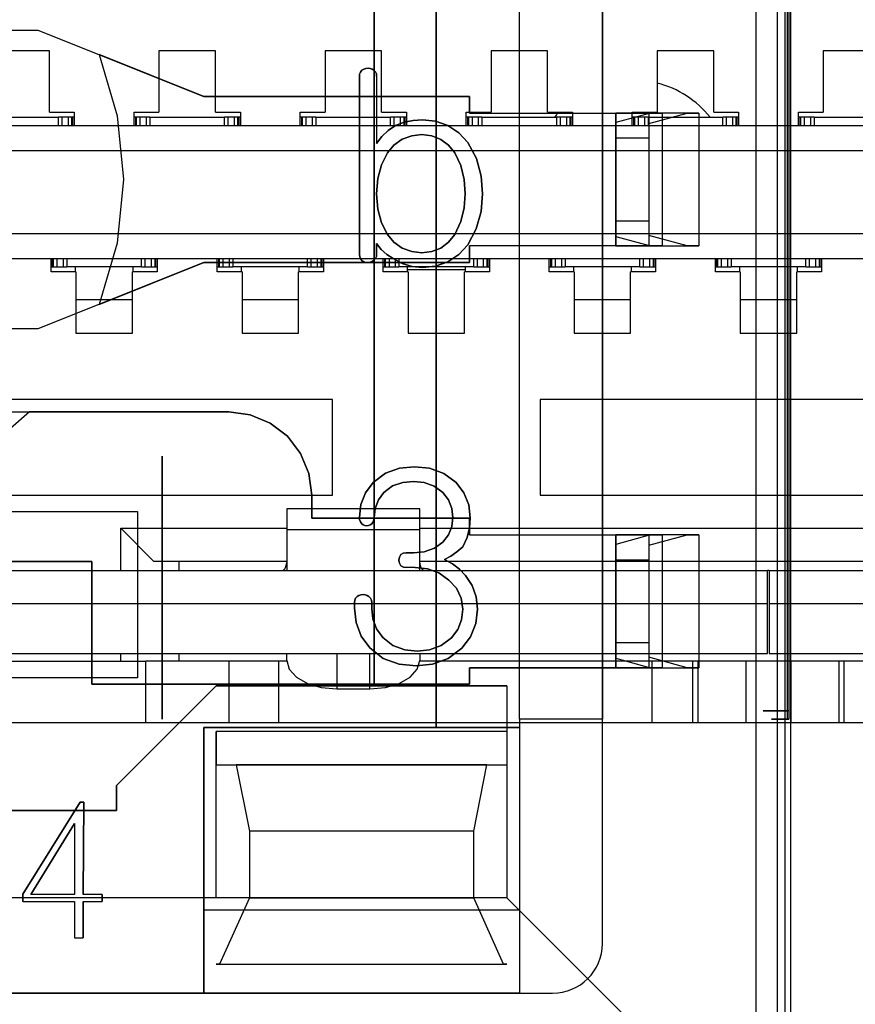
# Model space of a CAD drawing. Header units: millimetres. Extents: x 0 to 1524, y 0 to 1016.
# Tile 132 of 256: x 680.49 to 685.52, y 392.04 to 397.97. Entities that reach past the tile are written whole.
import ezdxf

# ---------------------------------------------------------------- set-up
doc = ezdxf.new("R2010")
doc.units = ezdxf.units.MM
doc.header["$LTSCALE"] = 83.82
doc.layers.get('0').update_dxf_attribs({"linetype": 'CONTINUOUS'})
doc.layers.add('02___PRT_ALL_AXES', color=7, linetype='CONTINUOUS')

msp = doc.modelspace()

# ---------------------------------------------------------------- linework, layer by layer
at = {"color": 7, "linetype": 'CONTINUOUS'}
for p, q in [((685.0944, 391.0067), (685.0944, 403.0067)), ((685.0469, 402.9292), (685.0469, 391.0841)), ((683.9944, 392.4067), (683.9944, 401.6067)), ((682.9944, 393.7067), (682.9944, 400.3067)), ((682.9944, 400.3067), (682.9944, 393.7067)), ((682.6194, 400.0567), (682.6194, 393.9567)), ((682.6194, 393.9567), (682.6194, 400.0567)), ((679.0944, 397.9067), (680.5944, 397.9067)), ((680.5944, 397.9067), (681.5944, 397.5067)), ((680.6644, 397.7817), (680.3244, 397.7817)), ((680.6644, 397.4117), (680.6644, 397.7817)), ((681.5944, 397.5067), (680.9646, 397.7586)), ((681.6644, 397.7817), (681.3244, 397.7817)), ((681.3244, 397.7817), (681.3244, 397.4117)), ((681.6644, 397.4117), (681.6644, 397.7817)), ((682.6644, 397.7817), (682.3244, 397.7817)), ((682.3244, 397.7817), (682.3244, 397.4117)), ((682.6644, 397.4117), (682.6644, 397.7817)), ((683.6644, 397.7817), (683.3244, 397.7817)), ((683.3244, 397.7817), (683.3244, 397.4117)), ((683.6644, 397.4117), (683.6644, 397.7817)), ((684.6644, 397.7817), (684.3244, 397.7817)), ((684.3244, 397.7817), (684.3244, 397.4117)), ((684.6644, 397.4117), (684.6644, 397.7817)), ((685.6644, 397.7817), (685.3244, 397.7817)), ((685.3244, 397.7817), (685.3244, 397.4117)), ((682.5314, 396.556), (682.5314, 397.6261)), ((682.5314, 397.6261), (682.5314, 396.556)), ((681.5944, 397.5067), (683.1944, 397.5067)), ((683.1944, 397.5067), (681.5944, 397.5067)), ((683.1944, 397.5067), (683.1944, 397.4067)), ((683.1944, 397.4067), (683.1944, 397.5067)), ((680.6644, 397.4117), (680.8144, 397.4117)), ((680.8144, 397.4117), (680.8144, 397.3317)), ((681.1744, 397.3317), (681.1744, 397.4117)), ((681.1744, 397.4117), (681.3244, 397.4117)), ((681.6644, 397.4117), (681.8144, 397.4117)), ((681.8144, 397.4117), (681.8144, 397.3317)), ((682.1744, 397.3317), (682.1744, 397.4117)), ((682.1744, 397.4117), (682.3244, 397.4117)), ((682.6644, 397.4117), (682.8144, 397.4117)), ((682.8144, 397.4117), (682.8144, 397.3317)), ((683.1744, 397.4117), (683.3244, 397.4117)), ((683.1744, 397.3317), (683.1744, 397.4117)), ((683.4944, 397.4067), (683.9944, 397.4067)), ((683.4944, 396.6067), (683.4944, 397.4067)), ((683.6644, 397.4117), (683.8144, 397.4117)), ((683.8144, 397.4117), (683.8144, 397.3317)), ((683.9944, 397.4067), (683.9944, 396.6067)), ((684.1744, 397.4117), (684.3244, 397.4117)), ((684.1744, 397.3317), (684.1744, 397.4117)), ((684.6644, 397.4117), (684.8144, 397.4117)), ((684.8144, 397.4117), (684.8144, 397.3317)), ((685.1744, 397.4117), (685.3244, 397.4117)), ((685.1744, 397.3317), (685.1744, 397.4117)), ((680.2694, 397.3817), (680.7194, 397.3817)), ((680.7395, 397.3817), (680.7194, 397.3817)), ((680.7194, 397.3317), (680.7194, 397.3817)), ((680.7694, 397.3817), (680.7395, 397.3817)), ((680.7395, 397.3817), (680.7395, 397.3317)), ((680.7793, 397.3817), (680.7694, 397.3817)), ((680.7994, 397.3817), (680.7793, 397.3817)), ((680.7793, 397.3317), (680.7793, 397.3817)), ((680.8045, 397.3817), (680.7994, 397.3817)), ((680.7994, 397.3317), (680.7994, 397.3817)), ((680.7994, 397.3817), (680.7994, 397.3317)), ((680.8144, 397.3817), (680.8045, 397.3817)), ((680.8045, 397.3817), (680.8045, 397.3317)), ((681.1843, 397.3817), (681.1744, 397.3817)), ((681.1894, 397.3817), (681.1843, 397.3817)), ((681.1843, 397.3317), (681.1843, 397.3817)), ((681.1894, 397.3317), (681.1894, 397.3817)), ((681.2095, 397.3817), (681.1894, 397.3817)), ((681.1894, 397.3317), (681.1894, 397.3817)), ((681.2194, 397.3817), (681.2095, 397.3817)), ((681.2095, 397.3817), (681.2095, 397.3317)), ((681.2493, 397.3817), (681.2194, 397.3817)), ((681.2694, 397.3817), (681.2493, 397.3817)), ((681.2493, 397.3317), (681.2493, 397.3817)), ((681.2694, 397.3817), (681.7194, 397.3817)), ((681.2694, 397.3817), (681.2694, 397.3317)), ((681.7395, 397.3817), (681.7194, 397.3817)), ((681.7194, 397.3317), (681.7194, 397.3817)), ((681.7694, 397.3817), (681.7395, 397.3817)), ((681.7395, 397.3817), (681.7395, 397.3317)), ((681.7793, 397.3817), (681.7694, 397.3817)), ((681.7994, 397.3817), (681.7793, 397.3817)), ((681.7793, 397.3317), (681.7793, 397.3817)), ((681.7994, 397.3317), (681.7994, 397.3817)), ((681.8045, 397.3817), (681.7994, 397.3817)), ((681.7994, 397.3817), (681.7994, 397.3317)), ((681.8144, 397.3817), (681.8045, 397.3817)), ((681.8045, 397.3817), (681.8045, 397.3317)), ((682.1843, 397.3817), (682.1744, 397.3817)), ((682.1894, 397.3817), (682.1843, 397.3817)), ((682.1843, 397.3317), (682.1843, 397.3817)), ((682.1894, 397.3317), (682.1894, 397.3817)), ((682.2095, 397.3817), (682.1894, 397.3817)), ((682.1894, 397.3317), (682.1894, 397.3817)), ((682.2194, 397.3817), (682.2095, 397.3817)), ((682.2095, 397.3817), (682.2095, 397.3317)), ((682.2493, 397.3817), (682.2194, 397.3817)), ((682.2694, 397.3817), (682.2493, 397.3817)), ((682.2493, 397.3317), (682.2493, 397.3817)), ((682.2694, 397.3817), (682.7194, 397.3817)), ((682.2694, 397.3817), (682.2694, 397.3317)), ((682.7395, 397.3817), (682.7194, 397.3817)), ((682.7194, 397.3317), (682.7194, 397.3817)), ((682.7694, 397.3817), (682.7395, 397.3817)), ((682.7395, 397.3817), (682.7395, 397.3317)), ((682.7793, 397.3817), (682.7694, 397.3817)), ((682.7994, 397.3817), (682.7793, 397.3817)), ((682.7793, 397.3317), (682.7793, 397.3817)), ((682.8045, 397.3817), (682.7994, 397.3817)), ((682.7994, 397.3817), (682.7994, 397.3317)), ((682.8144, 397.3817), (682.8045, 397.3817)), ((682.8045, 397.3817), (682.8045, 397.3317)), ((683.1843, 397.3817), (683.1744, 397.3817)), ((683.1894, 397.3817), (683.1843, 397.3817)), ((683.1843, 397.3317), (683.1843, 397.3817)), ((683.1894, 397.3317), (683.1894, 397.3817)), ((683.2095, 397.3817), (683.1894, 397.3817)), ((683.1894, 397.3317), (683.1894, 397.3817)), ((683.2194, 397.3817), (683.2095, 397.3817)), ((683.2095, 397.3817), (683.2095, 397.3317)), ((683.2493, 397.3817), (683.2194, 397.3817)), ((683.2694, 397.3817), (683.2493, 397.3817)), ((683.2493, 397.3317), (683.2493, 397.3817)), ((683.2694, 397.3817), (683.7194, 397.3817)), ((683.2694, 397.3817), (683.2694, 397.3317)), ((683.7395, 397.3817), (683.7194, 397.3817)), ((683.7194, 397.3317), (683.7194, 397.3817)), ((683.7694, 397.3817), (683.7395, 397.3817)), ((683.7395, 397.3817), (683.7395, 397.3317)), ((683.7793, 397.3817), (683.7694, 397.3817)), ((683.7994, 397.3817), (683.7793, 397.3817)), ((683.7793, 397.3317), (683.7793, 397.3817)), ((683.8045, 397.3817), (683.7994, 397.3817)), ((683.7994, 397.3317), (683.7994, 397.3817)), ((683.7994, 397.3817), (683.7994, 397.3317)), ((683.8144, 397.3817), (683.8045, 397.3817)), ((683.8045, 397.3817), (683.8045, 397.3317)), ((684.1843, 397.3817), (684.1744, 397.3817)), ((684.1894, 397.3817), (684.1843, 397.3817)), ((684.1843, 397.3317), (684.1843, 397.3817)), ((684.1894, 397.3317), (684.1894, 397.3817)), ((684.2095, 397.3817), (684.1894, 397.3817)), ((684.1894, 397.3317), (684.1894, 397.3817)), ((684.2194, 397.3817), (684.2095, 397.3817)), ((684.2095, 397.3817), (684.2095, 397.3317)), ((684.2493, 397.3817), (684.2194, 397.3817)), ((684.2694, 397.3817), (684.2493, 397.3817)), ((684.2493, 397.3317), (684.2493, 397.3817)), ((684.2694, 397.3817), (684.7194, 397.3817)), ((684.2694, 397.3817), (684.2694, 397.3317)), ((684.7395, 397.3817), (684.7194, 397.3817)), ((684.7194, 397.3317), (684.7194, 397.3817)), ((684.7694, 397.3817), (684.7395, 397.3817)), ((684.7395, 397.3817), (684.7395, 397.3317)), ((684.7793, 397.3817), (684.7694, 397.3817)), ((684.7994, 397.3817), (684.7793, 397.3817)), ((684.7793, 397.3317), (684.7793, 397.3817)), ((684.7994, 397.3317), (684.7994, 397.3817)), ((684.8045, 397.3817), (684.7994, 397.3817)), ((684.7994, 397.3817), (684.7994, 397.3317)), ((684.8144, 397.3817), (684.8045, 397.3817)), ((684.8045, 397.3817), (684.8045, 397.3317)), ((685.1843, 397.3817), (685.1744, 397.3817)), ((685.1894, 397.3817), (685.1843, 397.3817)), ((685.1843, 397.3317), (685.1843, 397.3817)), ((685.1894, 397.3317), (685.1894, 397.3817)), ((685.2095, 397.3817), (685.1894, 397.3817)), ((685.1894, 397.3317), (685.1894, 397.3817)), ((685.2194, 397.3817), (685.2095, 397.3817)), ((685.2095, 397.3817), (685.2095, 397.3317)), ((685.2493, 397.3817), (685.2194, 397.3817)), ((685.2694, 397.3817), (685.2493, 397.3817)), ((685.2493, 397.3317), (685.2493, 397.3817)), ((685.2694, 397.3817), (685.7194, 397.3817)), ((685.2694, 397.3817), (685.2694, 397.3317)), ((679.9144, 397.3317), (690.0744, 397.3317)), ((679.9944, 397.1817), (689.9944, 397.1817)), ((679.9944, 396.6817), (689.9944, 396.6817)), ((682.6351, 396.6222), (682.6351, 396.5567)), ((682.6351, 396.5567), (682.6351, 396.6222)), ((683.1944, 396.6067), (683.1944, 396.5067)), ((683.1944, 396.5067), (683.1944, 396.6067)), ((683.9944, 396.6067), (683.4944, 396.6067)), ((680.3944, 396.5317), (689.5944, 396.5317)), ((681.5944, 396.5067), (680.5944, 396.1067)), ((680.6744, 396.4517), (680.6744, 396.5317)), ((680.6843, 396.4817), (680.6843, 396.5317)), ((680.6894, 396.4817), (680.6894, 396.5317)), ((680.7095, 396.5317), (680.7095, 396.4817)), ((680.7493, 396.4817), (680.7493, 396.5317)), ((680.7694, 396.5317), (680.7694, 396.4817)), ((680.9646, 396.2547), (681.5944, 396.5067)), ((681.2194, 396.4817), (681.2194, 396.5317)), ((681.2395, 396.5317), (681.2395, 396.4817)), ((681.2793, 396.4817), (681.2793, 396.5317)), ((681.2994, 396.5317), (681.2994, 396.4817)), ((681.2994, 396.5317), (681.2994, 396.4817)), ((681.3045, 396.5317), (681.3045, 396.4817)), ((681.3144, 396.5317), (681.3144, 396.4517)), ((683.1944, 396.5067), (681.5944, 396.5067)), ((681.5944, 396.5067), (683.1944, 396.5067)), ((681.6744, 396.4517), (681.6744, 396.5317)), ((681.6843, 396.4817), (681.6843, 396.5317)), ((681.6894, 396.4817), (681.6894, 396.5317)), ((681.7095, 396.5317), (681.7095, 396.4817)), ((681.7493, 396.4817), (681.7493, 396.5317)), ((681.7694, 396.5317), (681.7694, 396.4817)), ((682.2194, 396.4817), (682.2194, 396.5317)), ((682.2395, 396.5317), (682.2395, 396.4817)), ((682.2793, 396.4817), (682.2793, 396.5317)), ((682.2994, 396.5317), (682.2994, 396.4817)), ((682.2994, 396.5317), (682.2994, 396.4817)), ((682.3045, 396.5317), (682.3045, 396.4817)), ((682.3144, 396.5317), (682.3144, 396.4517)), ((682.6744, 396.4517), (682.6744, 396.5317)), ((682.6843, 396.4817), (682.6843, 396.5317)), ((682.6894, 396.4817), (682.6894, 396.5317)), ((682.7095, 396.5317), (682.7095, 396.4817)), ((682.7493, 396.4817), (682.7493, 396.5317)), ((682.7694, 396.5317), (682.7694, 396.4817)), ((683.2194, 396.4817), (683.2194, 396.5317)), ((683.2395, 396.5317), (683.2395, 396.4817)), ((683.2793, 396.4817), (683.2793, 396.5317)), ((683.2994, 396.5317), (683.2994, 396.4817)), ((683.2994, 396.5317), (683.2994, 396.4817)), ((683.3045, 396.5317), (683.3045, 396.4817)), ((683.3144, 396.5317), (683.3144, 396.4517)), ((683.6744, 396.4517), (683.6744, 396.5317)), ((683.6843, 396.4817), (683.6843, 396.5317)), ((683.6894, 396.4817), (683.6894, 396.5317)), ((683.7095, 396.5317), (683.7095, 396.4817)), ((683.7493, 396.4817), (683.7493, 396.5317)), ((683.7694, 396.5317), (683.7694, 396.4817)), ((684.2194, 396.4817), (684.2194, 396.5317)), ((684.2395, 396.5317), (684.2395, 396.4817)), ((684.2793, 396.4817), (684.2793, 396.5317)), ((684.2994, 396.5317), (684.2994, 396.4817)), ((684.2994, 396.5317), (684.2994, 396.4817)), ((684.3045, 396.5317), (684.3045, 396.4817)), ((684.3144, 396.5317), (684.3144, 396.4517)), ((684.6744, 396.4517), (684.6744, 396.5317)), ((684.6843, 396.4817), (684.6843, 396.5317)), ((684.6894, 396.4817), (684.6894, 396.5317)), ((684.7095, 396.5317), (684.7095, 396.4817)), ((684.7493, 396.4817), (684.7493, 396.5317)), ((684.7694, 396.5317), (684.7694, 396.4817)), ((685.2194, 396.4817), (685.2194, 396.5317)), ((685.2395, 396.5317), (685.2395, 396.4817)), ((685.2793, 396.4817), (685.2793, 396.5317)), ((685.2994, 396.5317), (685.2994, 396.4817)), ((685.2994, 396.5317), (685.2994, 396.4817)), ((685.3045, 396.5317), (685.3045, 396.4817)), ((685.3144, 396.5317), (685.3144, 396.4517)), ((680.6744, 396.4817), (680.6843, 396.4817)), ((680.8244, 396.4517), (680.6744, 396.4517)), ((680.6843, 396.4817), (680.6894, 396.4817)), ((680.6894, 396.4817), (680.7095, 396.4817)), ((680.7095, 396.4817), (680.7194, 396.4817)), ((680.7194, 396.4817), (680.7493, 396.4817)), ((680.7493, 396.4817), (680.7694, 396.4817)), ((681.2194, 396.4817), (680.7694, 396.4817)), ((680.8194, 396.4817), (680.8194, 396.4517)), ((680.8244, 396.4517), (680.8244, 396.0817)), ((681.1644, 396.0817), (681.1644, 396.4517)), ((681.3144, 396.4517), (681.1644, 396.4517)), ((681.1694, 396.4548), (681.1694, 396.4817)), ((681.1694, 396.4517), (681.1694, 396.4548)), ((681.2194, 396.4817), (681.2395, 396.4817)), ((681.2395, 396.4817), (681.2694, 396.4817)), ((681.2694, 396.4817), (681.2793, 396.4817)), ((681.2793, 396.4817), (681.2994, 396.4817)), ((681.2994, 396.4817), (681.3045, 396.4817)), ((681.3045, 396.4817), (681.3144, 396.4817)), ((681.6744, 396.4817), (681.6843, 396.4817)), ((681.8244, 396.4517), (681.6744, 396.4517)), ((681.6843, 396.4817), (681.6894, 396.4817)), ((681.6894, 396.4817), (681.7095, 396.4817)), ((681.7095, 396.4817), (681.7493, 396.4817)), ((681.7493, 396.4817), (681.7694, 396.4817)), ((682.2194, 396.4817), (681.7694, 396.4817)), ((681.8194, 396.4817), (681.8194, 396.4517)), ((681.8244, 396.4517), (681.8244, 396.0817)), ((682.1644, 396.0817), (682.1644, 396.4517)), ((682.3144, 396.4517), (682.1644, 396.4517)), ((682.1694, 396.4548), (682.1694, 396.4817)), ((682.1694, 396.4517), (682.1694, 396.4548)), ((682.2194, 396.4817), (682.2395, 396.4817)), ((682.2395, 396.4817), (682.2793, 396.4817)), ((682.2793, 396.4817), (682.2994, 396.4817)), ((682.2994, 396.4817), (682.3045, 396.4817)), ((682.3045, 396.4817), (682.3144, 396.4817)), ((682.6744, 396.4817), (682.6843, 396.4817)), ((682.8244, 396.4517), (682.6744, 396.4517)), ((682.6843, 396.4817), (682.6894, 396.4817)), ((682.6894, 396.4817), (682.7095, 396.4817)), ((682.7095, 396.4817), (682.7194, 396.4817)), ((682.7194, 396.4817), (682.7493, 396.4817)), ((682.7493, 396.4817), (682.7694, 396.4817)), ((683.2194, 396.4817), (682.7694, 396.4817)), ((682.8194, 396.4817), (682.8194, 396.4629)), ((682.8194, 396.4629), (682.8194, 396.4517)), ((683.1694, 396.4629), (682.8194, 396.4629)), ((682.8244, 396.4517), (682.8244, 396.0817)), ((683.1644, 396.0817), (683.1644, 396.4517)), ((683.3144, 396.4517), (683.1644, 396.4517)), ((683.1694, 396.4629), (683.1694, 396.4817)), ((683.1694, 396.4517), (683.1694, 396.4629)), ((683.2194, 396.4817), (683.2395, 396.4817)), ((683.2395, 396.4817), (683.2694, 396.4817)), ((683.2694, 396.4817), (683.2793, 396.4817)), ((683.2793, 396.4817), (683.2994, 396.4817)), ((683.2994, 396.4817), (683.3045, 396.4817)), ((683.3045, 396.4817), (683.3144, 396.4817)), ((683.6744, 396.4817), (683.6843, 396.4817)), ((683.8244, 396.4517), (683.6744, 396.4517)), ((683.6843, 396.4817), (683.6894, 396.4817)), ((683.6894, 396.4817), (683.7095, 396.4817)), ((683.7095, 396.4817), (683.7194, 396.4817)), ((683.7194, 396.4817), (683.7493, 396.4817)), ((683.7493, 396.4817), (683.7694, 396.4817)), ((684.2194, 396.4817), (683.7694, 396.4817)), ((683.8194, 396.4817), (683.8194, 396.4517)), ((683.8244, 396.4517), (683.8244, 396.0817)), ((684.1644, 396.0817), (684.1644, 396.4517)), ((684.3144, 396.4517), (684.1644, 396.4517)), ((684.1694, 396.4548), (684.1694, 396.4817)), ((684.1694, 396.4517), (684.1694, 396.4548)), ((684.2194, 396.4817), (684.2395, 396.4817)), ((684.2395, 396.4817), (684.2694, 396.4817)), ((684.2694, 396.4817), (684.2793, 396.4817)), ((684.2793, 396.4817), (684.2994, 396.4817)), ((684.2994, 396.4817), (684.3045, 396.4817)), ((684.3045, 396.4817), (684.3144, 396.4817)), ((684.6744, 396.4817), (684.6843, 396.4817)), ((684.8244, 396.4517), (684.6744, 396.4517)), ((684.6843, 396.4817), (684.6894, 396.4817)), ((684.6894, 396.4817), (684.7095, 396.4817)), ((684.7095, 396.4817), (684.7493, 396.4817)), ((684.7493, 396.4817), (684.7694, 396.4817)), ((685.2194, 396.4817), (684.7694, 396.4817)), ((684.8194, 396.4817), (684.8194, 396.4517)), ((684.8244, 396.4517), (684.8244, 396.0817)), ((685.1644, 396.0817), (685.1644, 396.4517)), ((685.3144, 396.4517), (685.1644, 396.4517)), ((685.1694, 396.4548), (685.1694, 396.4817)), ((685.1694, 396.4517), (685.1694, 396.4548)), ((685.2194, 396.4817), (685.2395, 396.4817)), ((685.2395, 396.4817), (685.2793, 396.4817)), ((685.2793, 396.4817), (685.2994, 396.4817)), ((685.2994, 396.4817), (685.3045, 396.4817)), ((685.3045, 396.4817), (685.3144, 396.4817)), ((681.1644, 396.2817), (680.8244, 396.2817)), ((682.1644, 396.2817), (681.8244, 396.2817)), ((684.1644, 396.2817), (683.8244, 396.2817)), ((685.1644, 396.2817), (684.8244, 396.2817)), ((680.5944, 396.1067), (679.0944, 396.1067)), ((680.8244, 396.0817), (681.1644, 396.0817)), ((681.8244, 396.0817), (682.1644, 396.0817)), ((682.8244, 396.0817), (683.1644, 396.0817)), ((683.8244, 396.0817), (684.1644, 396.0817)), ((684.8244, 396.0817), (685.1644, 396.0817)), ((682.3694, 395.6817), (680.0694, 395.6817)), ((682.3694, 395.1067), (682.3694, 395.6817)), ((683.6194, 395.6817), (683.6194, 395.1067)), ((686.3694, 395.6817), (683.6194, 395.6817)), ((679.3194, 395.6067), (681.7444, 395.6067)), ((681.7444, 395.6067), (680.5446, 395.6067)), ((681.3444, 393.7567), (681.3444, 395.3401)), ((681.3444, 395.3401), (681.3444, 393.7567)), ((680.0694, 395.1067), (682.3694, 395.1067)), ((682.2444, 395.1067), (682.2444, 394.9667)), ((682.2444, 394.9667), (682.2444, 395.1067)), ((683.6194, 395.1067), (686.3694, 395.1067)), ((682.0944, 395.0228), (682.0944, 394.8962)), ((682.8944, 395.0228), (682.0944, 395.0228)), ((682.8944, 394.8962), (682.8944, 395.0228)), ((680.3194, 395.0067), (681.1944, 395.0067)), ((681.1944, 395.0067), (681.1944, 394.0067)), ((682.2444, 394.9667), (683.1944, 394.9667)), ((683.1944, 394.9667), (682.2444, 394.9667)), ((683.1944, 394.9667), (683.1944, 394.8667)), ((683.1944, 394.8667), (683.1944, 394.9667)), ((681.0944, 394.6517), (681.0944, 394.9067)), ((681.0944, 394.9067), (681.2944, 394.7067)), ((681.0944, 394.9067), (682.0944, 394.9067)), ((682.8944, 394.9067), (687.0944, 394.9067)), ((682.0944, 394.8962), (682.0944, 394.7013)), ((682.8944, 394.8962), (682.0944, 394.8962)), ((682.8944, 394.7013), (682.8944, 394.8962)), ((683.4944, 394.0667), (683.4944, 394.8667)), ((683.4944, 394.8667), (683.9944, 394.8667)), ((683.9944, 394.8667), (683.9944, 394.0667)), ((682.8131, 394.7585), (682.8569, 394.7585)), ((682.8569, 394.7585), (682.8131, 394.7585)), ((680.9194, 394.7067), (679.3194, 394.7067)), ((679.3194, 394.7067), (680.9194, 394.7067)), ((680.9194, 393.9667), (680.9194, 394.7067)), ((680.9194, 394.7067), (680.9194, 393.9667)), ((681.4444, 394.7067), (681.2944, 394.7067)), ((682.0944, 394.7067), (681.4444, 394.7067)), ((681.4444, 394.7067), (681.4444, 394.6517)), ((682.0944, 394.7013), (682.0944, 394.6517)), ((687.0944, 394.7067), (682.8944, 394.7067)), ((682.8944, 394.6517), (682.8944, 394.7013)), ((680.205, 394.6517), (684.9894, 394.6517)), ((684.9994, 394.6517), (684.9883, 394.6517)), ((684.9894, 394.4517), (684.9894, 394.6517)), ((684.9994, 394.6517), (686.4944, 394.6517)), ((684.9994, 394.6517), (684.9994, 394.4517)), ((684.9894, 394.4517), (680.205, 394.4517)), ((682.5018, 394.4259), (682.5018, 394.4592)), ((682.5018, 394.4592), (682.5018, 394.4259)), ((682.6055, 394.4592), (682.6055, 394.4242)), ((682.6055, 394.4242), (682.6055, 394.4592)), ((684.9894, 394.1517), (684.9894, 394.4517)), ((684.9994, 394.4517), (684.9994, 394.1517)), ((689.7838, 394.4517), (684.9994, 394.4517)), ((680.205, 394.1517), (681.4944, 394.1517)), ((681.0944, 394.1067), (681.0944, 394.1517)), ((681.4444, 394.1517), (681.4444, 394.1067)), ((681.4944, 394.1517), (683.4944, 394.1517)), ((682.0944, 394.1107), (682.0944, 394.1517)), ((682.3944, 394.1517), (682.3944, 393.9386)), ((682.5944, 393.9386), (682.5944, 394.1517)), ((682.8944, 394.1517), (682.8944, 394.1107)), ((682.8944, 394.1517), (682.8944, 394.1107)), ((683.4944, 394.1517), (684.9894, 394.1517)), ((684.9994, 394.1517), (689.7838, 394.1517)), ((679.9944, 394.1067), (681.2444, 394.1067)), ((681.7444, 394.1067), (681.2444, 394.1067)), ((681.2444, 393.7367), (681.2444, 394.1067)), ((682.0444, 394.1067), (681.7444, 394.1067)), ((681.7444, 394.1067), (681.7444, 393.7367)), ((682.0944, 394.1067), (682.0444, 394.1067)), ((682.0444, 394.1067), (682.0444, 393.7367)), ((684.2937, 394.1067), (682.8944, 394.1067)), ((684.5378, 394.1067), (684.2937, 394.1067)), ((684.2937, 393.7367), (684.2937, 394.1067)), ((684.5709, 394.1067), (684.5378, 394.1067)), ((684.5378, 394.1067), (684.5378, 393.7367)), ((684.8149, 394.1067), (684.5709, 394.1067)), ((684.5709, 393.7367), (684.5709, 394.1067)), ((684.8587, 394.1067), (684.8149, 394.1067)), ((685.1301, 394.1067), (684.8587, 394.1067)), ((684.8587, 394.1067), (684.8587, 393.7367)), ((685.1738, 394.1067), (685.1301, 394.1067)), ((685.1301, 393.7367), (685.1301, 394.1067)), ((685.4179, 394.1067), (685.1738, 394.1067)), ((685.451, 394.1067), (685.4179, 394.1067)), ((685.4179, 394.1067), (685.4179, 393.7367)), ((685.695, 394.1067), (685.451, 394.1067)), ((685.451, 393.7367), (685.451, 394.1067)), ((683.1944, 394.0667), (683.1944, 393.9667)), ((683.1944, 393.9667), (683.1944, 394.0667)), ((683.9944, 394.0667), (683.4944, 394.0667)), ((681.1944, 394.0067), (676.9944, 394.0067)), ((683.1944, 393.9667), (680.9194, 393.9667)), ((680.9194, 393.9667), (683.1944, 393.9667)), ((681.6694, 393.9567), (681.0694, 393.3567)), ((681.0694, 393.3567), (681.6694, 393.9567)), ((683.4194, 393.9567), (681.6694, 393.9567)), ((681.6694, 393.9567), (682.6194, 393.9567)), ((682.6194, 393.9567), (683.4194, 393.9567)), ((682.3944, 393.9386), (682.5944, 393.9386)), ((681.5944, 392.6067), (681.5944, 393.7067)), ((681.5944, 393.7067), (682.9944, 393.7067)), ((681.6694, 392.6817), (681.6694, 393.6817)), ((681.6694, 393.6817), (681.6694, 393.4817)), ((682.9944, 393.7067), (683.4944, 393.7067)), ((683.4944, 393.7067), (683.4944, 392.6067)), ((681.6694, 393.4817), (683.4194, 393.4817)), ((681.7894, 393.4817), (681.8694, 393.0817)), ((683.2994, 393.4817), (681.7894, 393.4817)), ((683.2194, 393.0817), (683.2994, 393.4817)), ((683.4194, 393.4817), (683.4194, 392.6817)), ((681.0694, 393.3567), (681.0694, 393.2067)), ((681.0694, 393.2067), (681.0694, 393.3567)), ((680.8499, 393.2577), (680.8712, 393.2577)), ((680.8712, 393.2577), (680.8499, 393.2577)), ((680.8712, 393.2577), (680.8675, 392.7005)), ((680.8675, 392.7005), (680.8712, 393.2577)), ((681.0694, 393.2067), (677.1194, 393.2067)), ((677.1194, 393.2067), (681.0694, 393.2067)), ((681.8694, 393.0817), (681.8694, 392.6817)), ((683.2194, 392.6817), (683.2194, 393.0817)), ((680.5057, 392.6579), (680.5057, 392.7026)), ((680.5057, 392.7026), (680.5057, 392.6579)), ((680.8675, 392.6579), (680.8675, 392.4402)), ((680.8675, 392.4402), (680.8675, 392.6579)), ((680.9828, 392.7005), (680.9828, 392.6579)), ((680.9828, 392.6579), (680.9828, 392.7005)), ((683.4194, 392.6817), (681.6694, 392.6817)), ((681.8694, 392.6817), (681.6894, 392.2817)), ((683.3994, 392.2817), (683.2194, 392.6817)), ((683.4944, 392.6067), (681.5944, 392.6067)), ((681.6694, 392.2817), (683.4194, 392.2817)), ((681.6894, 392.2817), (681.6694, 392.2817)), ((683.4194, 392.2817), (683.3994, 392.2817)), ((674.4944, 392.1067), (683.6944, 392.1067))]:
    msp.add_line(p, q, dxfattribs=at)
at = {"color": 6, "linetype": 'CONTINUOUS'}
for p, q in [((685.1294, 391.0016), (685.1294, 403.0117)), ((684.9194, 391.1817), (684.9194, 402.8317)), ((683.4944, 393.7567), (683.4944, 400.2567)), ((685.1061, 400.2067), (685.1061, 393.8067)), ((685.1192, 393.8067), (685.1192, 400.2067)), ((683.4944, 397.4067), (683.4944, 399.1467)), ((683.9944, 399.1467), (683.9944, 397.4067)), ((682.6351, 397.6289), (682.6351, 397.2238)), ((682.6351, 397.6289), (682.6351, 397.2238)), ((683.1944, 397.4067), (684.0744, 397.4067)), ((683.1944, 397.4067), (684.0744, 397.4067)), ((684.0744, 396.6067), (684.0744, 397.4067)), ((684.0744, 397.4067), (684.3541, 397.4067)), ((684.2849, 397.4067), (684.0744, 397.3496)), ((684.0744, 397.4067), (684.0744, 396.6067)), ((684.0744, 397.4067), (684.0744, 396.6067)), ((684.2744, 397.4067), (684.2744, 396.6067)), ((684.5744, 397.4067), (684.2744, 397.4067)), ((684.2744, 397.4067), (684.2744, 396.6067)), ((684.2744, 397.3442), (684.5052, 397.4067)), ((684.3541, 397.4067), (684.2849, 397.4067)), ((684.5052, 397.4067), (684.2849, 397.4067)), ((684.3541, 397.4067), (684.3541, 396.6067)), ((684.5052, 397.4067), (684.5744, 397.4067)), ((684.5744, 397.4067), (684.5744, 396.6067)), ((684.0744, 397.3496), (684.0744, 396.6637)), ((684.0744, 397.2567), (684.0744, 397.3496)), ((684.2744, 397.3442), (684.2744, 397.2567)), ((684.2744, 397.3442), (684.2744, 396.6692)), ((684.0744, 397.2567), (684.0744, 396.7567)), ((684.0744, 397.2567), (684.2744, 397.2567)), ((684.2744, 397.2567), (684.2744, 396.7567)), ((684.0744, 396.6637), (684.0744, 396.7567)), ((684.2744, 396.7567), (684.0744, 396.7567)), ((684.2744, 396.7567), (684.2744, 396.6692)), ((684.0744, 396.6637), (684.2849, 396.6067)), ((684.5052, 396.6067), (684.2744, 396.6692)), ((684.0744, 396.6067), (683.1944, 396.6067)), ((684.0744, 396.6067), (683.1944, 396.6067)), ((683.4944, 394.8667), (683.4944, 396.6067)), ((683.9944, 396.6067), (683.9944, 394.8667)), ((684.3541, 396.6067), (684.0744, 396.6067)), ((684.2744, 396.6067), (684.5744, 396.6067)), ((684.2849, 396.6067), (684.3541, 396.6067)), ((684.2849, 396.6067), (684.5052, 396.6067)), ((684.5744, 396.6067), (684.5052, 396.6067)), ((676.9944, 395.0067), (681.1944, 395.0067)), ((683.1944, 394.8667), (684.0744, 394.8667)), ((683.1944, 394.8667), (684.0744, 394.8667)), ((684.0744, 394.8667), (684.3541, 394.8667)), ((684.2849, 394.8667), (684.0744, 394.8096)), ((684.0744, 394.8667), (684.0744, 394.0667)), ((684.0744, 394.8667), (684.0744, 394.0667)), ((684.0744, 394.0667), (684.0744, 394.8667)), ((684.2744, 394.8667), (684.2744, 394.0667)), ((684.5744, 394.8667), (684.2744, 394.8667)), ((684.2744, 394.8042), (684.5052, 394.8667)), ((684.2744, 394.8667), (684.2744, 394.0667)), ((684.3541, 394.8667), (684.2849, 394.8667)), ((684.5052, 394.8667), (684.2849, 394.8667)), ((684.3541, 394.8667), (684.3541, 394.0667)), ((684.5052, 394.8667), (684.5744, 394.8667)), ((684.5744, 394.8667), (684.5744, 394.0667)), ((684.0744, 394.8096), (684.0744, 394.1237)), ((684.0744, 394.7167), (684.0744, 394.8096)), ((684.2744, 394.8042), (684.2744, 394.7167)), ((684.2744, 394.8042), (684.2744, 394.1292)), ((682.868, 394.6696), (682.8131, 394.6696)), ((682.868, 394.6696), (682.8131, 394.6696)), ((684.0744, 394.7167), (684.0744, 394.2167)), ((684.0744, 394.7167), (684.2744, 394.7167)), ((684.2744, 394.7167), (684.2744, 394.2167)), ((684.0744, 394.1237), (684.0744, 394.2167)), ((684.2744, 394.2167), (684.0744, 394.2167)), ((684.2744, 394.2167), (684.2744, 394.1292)), ((684.0744, 394.1237), (684.2849, 394.0667)), ((684.5052, 394.0667), (684.2744, 394.1292)), ((683.1944, 394.0667), (684.0744, 394.0667)), ((684.0744, 394.0667), (683.1944, 394.0667)), ((683.4944, 393.7567), (683.4944, 394.0667)), ((683.9944, 394.0667), (683.9944, 393.7567)), ((684.3541, 394.0667), (684.0744, 394.0667)), ((684.2744, 394.0667), (684.5744, 394.0667)), ((684.2849, 394.0667), (684.3541, 394.0667)), ((684.2849, 394.0667), (684.5052, 394.0667)), ((684.5744, 394.0667), (684.5052, 394.0667)), ((683.4194, 393.9567), (683.4194, 393.6817)), ((683.9944, 393.7567), (683.4944, 393.7567)), ((683.4944, 393.7567), (683.4944, 392.1067)), ((683.9944, 393.7567), (683.4944, 393.7567)), ((683.4944, 393.7567), (683.4944, 393.7067)), ((683.9944, 392.4067), (683.9944, 393.7567)), ((685.1076, 393.7567), (685.1176, 393.7567)), ((681.5944, 393.7067), (681.5944, 392.1067)), ((683.4944, 393.7067), (681.5944, 393.7067)), ((683.4194, 393.6817), (681.6694, 393.6817)), ((683.4194, 393.6817), (683.4194, 392.6817)), ((683.4194, 393.6817), (683.4194, 393.4817)), ((680.5057, 392.7026), (680.8499, 393.2577)), ((680.8499, 393.2577), (680.5057, 392.7026)), ((680.5525, 392.7005), (680.8159, 393.128)), ((680.8159, 393.128), (680.5525, 392.7005)), ((680.8159, 393.128), (680.8159, 392.7005)), ((680.8159, 393.128), (680.8159, 392.7005)), ((683.2194, 393.0817), (681.8694, 393.0817)), ((681.6694, 392.6817), (676.5194, 392.6817)), ((680.5057, 392.6579), (680.8159, 392.6579)), ((680.5057, 392.6579), (680.8159, 392.6579)), ((680.8159, 392.7005), (680.5525, 392.7005)), ((680.8159, 392.7005), (680.5525, 392.7005)), ((680.8159, 392.6579), (680.8159, 392.4402)), ((680.8159, 392.6579), (680.8159, 392.4402)), ((680.9828, 392.7005), (680.8675, 392.7005)), ((680.9828, 392.7005), (680.8675, 392.7005)), ((680.8675, 392.6579), (680.9828, 392.6579)), ((680.8675, 392.6579), (680.9828, 392.6579)), ((683.4194, 392.6817), (681.6694, 392.6817)), ((681.8694, 392.6817), (683.2194, 392.6817)), ((683.4194, 392.6817), (684.9194, 391.1817)), ((681.5944, 392.1067), (681.5944, 392.6067)), ((683.4944, 392.6067), (683.4944, 392.1067)), ((680.8159, 392.4402), (680.8675, 392.4402)), ((680.8159, 392.4402), (680.8675, 392.4402)), ((681.6894, 392.2817), (683.3994, 392.2817)), ((681.5944, 392.1067), (676.5944, 392.1067)), ((683.4944, 392.1067), (681.5944, 392.1067)), ((683.4944, 392.1067), (683.6944, 392.1067))]:
    msp.add_line(p, q, dxfattribs=at)
at = {"color": 7, "linetype": 'CONTINUOUS'}
for points in [[(680.9646, 397.7586), (681.0734, 397.3896), (681.1101, 397.0067), (681.0734, 396.6237), (680.9646, 396.2547)], [(682.5314, 397.6261), (682.5328, 397.6402), (682.5377, 397.6535), (682.5465, 397.6648)], [(682.5465, 397.6648), (682.5377, 397.6535), (682.5328, 397.6402), (682.5314, 397.6261)], [(682.5465, 397.6648), (682.5576, 397.6718), (682.5702, 397.6759), (682.5833, 397.677)], [(682.5833, 397.677), (682.5702, 397.6759), (682.5576, 397.6718), (682.5465, 397.6648)], [(682.5833, 397.677), (682.5957, 397.6758), (682.6075, 397.6722), (682.6185, 397.6661)], [(682.6185, 397.6661), (682.6075, 397.6722), (682.5957, 397.6758), (682.5833, 397.677)], [(682.6185, 397.6661), (682.6278, 397.6557), (682.6335, 397.6428), (682.6351, 397.6289)], [(682.6351, 397.6289), (682.6335, 397.6428), (682.6278, 397.6557), (682.6185, 397.6661)], [(682.5481, 396.5175), (682.5386, 396.5284), (682.5331, 396.5417), (682.5314, 396.556)], [(682.5314, 396.556), (682.5331, 396.5417), (682.5386, 396.5284), (682.5481, 396.5175)], [(682.6185, 396.5208), (682.6077, 396.5137), (682.596, 396.509), (682.5833, 396.5067)], [(682.5833, 396.5067), (682.596, 396.509), (682.6077, 396.5137), (682.6185, 396.5208)], [(680.5446, 395.6067), (680.2823, 395.3782), (679.9846, 395.1982), (679.6604, 395.072), (679.3194, 395.0035)], [(681.7444, 395.6067), (681.8741, 395.5895), (681.9946, 395.5395), (682.0979, 395.4602), (682.1773, 395.3569), (682.2273, 395.2364), (682.2444, 395.1067)], [(682.2444, 395.1067), (682.2273, 395.2364), (682.1773, 395.3569), (682.0979, 395.4602), (681.9947, 395.5395), (681.8742, 395.5895), (681.7444, 395.6067)], [(682.5449, 394.9337), (682.5373, 394.9454), (682.5328, 394.9586), (682.5314, 394.9724)], [(682.5314, 394.9724), (682.5328, 394.9586), (682.5373, 394.9454), (682.5449, 394.9337)], [(682.6203, 394.9719), (682.6188, 394.9581), (682.6139, 394.945), (682.6055, 394.9337)], [(682.6055, 394.9337), (682.6139, 394.945), (682.6188, 394.9581), (682.6203, 394.9719)], [(683.0335, 394.8233), (683.0671, 394.8663), (683.0879, 394.9165), (683.0944, 394.9703)], [(683.0944, 394.9703), (683.0879, 394.9165), (683.0671, 394.8663), (683.0335, 394.8233)], [(683.1981, 394.9701), (683.1937, 394.9098), (683.1793, 394.8508), (683.1537, 394.7955)], [(683.1537, 394.7955), (683.1793, 394.8508), (683.1937, 394.9098), (683.1981, 394.9701)], [(682.5759, 394.9215), (682.5645, 394.9226), (682.5539, 394.9268), (682.5449, 394.9337)], [(682.5449, 394.9337), (682.5539, 394.9268), (682.5645, 394.9226), (682.5759, 394.9215)], [(682.6055, 394.9337), (682.5969, 394.9269), (682.5868, 394.9226), (682.5759, 394.9215)], [(682.5759, 394.9215), (682.5868, 394.9226), (682.5969, 394.9269), (682.6055, 394.9337)], [(683.1537, 394.7955), (683.1184, 394.7644), (683.0821, 394.7378), (683.0444, 394.7175)], [(683.0444, 394.7175), (683.0821, 394.7378), (683.1184, 394.7644), (683.1537, 394.7955)], [(682.7694, 394.7148), (682.7718, 394.7328), (682.7804, 394.7477), (682.7953, 394.7562), (682.8131, 394.7585)], [(682.8131, 394.7585), (682.7951, 394.7561), (682.7802, 394.7475), (682.7717, 394.7326), (682.7694, 394.7148)], [(682.0944, 394.7013), (682.0869, 394.6741), (682.0794, 394.6573), (682.0719, 394.6517)], [(682.9168, 394.6517), (682.9094, 394.6573), (682.9019, 394.6741), (682.8944, 394.7013)], [(682.5888, 394.4955), (682.5984, 394.4856), (682.604, 394.4729), (682.6055, 394.4592)], [(682.6055, 394.4592), (682.604, 394.4729), (682.5984, 394.4856), (682.5888, 394.4955)], [(682.0944, 394.1107), (682.1092, 394.0574), (682.1518, 394.0095), (682.2179, 393.9715), (682.3014, 393.9471), (682.3944, 393.9386)], [(682.5944, 393.9386), (682.6874, 393.9471), (682.7709, 393.9715), (682.837, 394.0095), (682.8796, 394.0574), (682.8944, 394.1107)]]:
    msp.add_lwpolyline(points, dxfattribs=at)
at = {"color": 6, "linetype": 'CONTINUOUS'}
for points in [[(684.2744, 397.4067), (684.2706, 397.4067), (684.2593, 397.4067), (684.241, 397.4067), (684.2158, 397.4067), (684.1857, 397.4067), (684.1513, 397.4067), (684.1139, 397.4067), (684.0744, 397.4067)], [(682.7488, 397.3317), (682.8009, 397.3518), (682.8555, 397.3627), (682.9108, 397.3659)], [(682.9108, 397.3659), (682.8555, 397.3627), (682.8009, 397.3518), (682.7488, 397.3317)], [(682.9108, 397.3659), (682.9896, 397.3581), (683.0644, 397.3322), (683.13, 397.2876), (683.1833, 397.2286)], [(683.1833, 397.2286), (683.13, 397.2876), (683.0644, 397.3322), (682.9896, 397.3581), (682.9108, 397.3659)], [(682.6351, 397.2238), (682.6664, 397.2661), (682.7044, 397.3028), (682.7488, 397.3317)], [(682.7488, 397.3317), (682.7044, 397.3028), (682.6664, 397.2661), (682.6351, 397.2238)], [(682.6999, 397.1671), (682.7392, 397.2143), (682.7891, 397.25), (682.8469, 397.2707), (682.908, 397.277)], [(682.908, 397.277), (682.8469, 397.2707), (682.7891, 397.25), (682.7392, 397.2143), (682.6999, 397.1671)], [(682.908, 397.277), (682.9669, 397.2701), (683.0218, 397.2484), (683.0684, 397.2126), (683.1053, 397.1671)], [(683.1053, 397.1671), (683.0684, 397.2126), (683.0218, 397.2484), (682.9669, 397.2701), (682.908, 397.277)], [(683.1833, 397.2286), (683.2356, 397.1323), (683.2639, 397.0273), (683.2722, 396.9198)], [(683.2722, 396.9198), (683.2639, 397.0273), (683.2356, 397.1323), (683.1833, 397.2286)], [(682.6351, 396.9208), (682.6419, 397.0125), (682.6635, 397.0958), (682.6999, 397.1671)], [(682.6999, 397.1671), (682.6634, 397.0957), (682.6419, 397.0124), (682.6351, 396.9208)], [(683.1053, 397.1671), (683.1424, 397.0903), (683.1626, 397.0069), (683.1685, 396.9208)], [(683.1685, 396.9208), (683.1626, 397.007), (683.1424, 397.0904), (683.1053, 397.1671)], [(682.6999, 396.6759), (682.6638, 396.746), (682.6421, 396.8288), (682.6351, 396.9208)], [(682.6351, 396.9208), (682.6421, 396.8287), (682.6639, 396.7459), (682.6999, 396.6759)], [(683.1685, 396.9208), (683.1627, 396.8363), (683.1427, 396.7533), (683.1053, 396.6759)], [(683.1053, 396.6759), (683.1427, 396.7533), (683.1627, 396.8363), (683.1685, 396.9208)], [(683.2722, 396.9198), (683.2638, 396.8133), (683.2353, 396.7095), (683.1833, 396.6143)], [(683.1833, 396.6143), (683.2353, 396.7095), (683.2638, 396.8133), (683.2722, 396.9198)], [(682.908, 396.5659), (682.8469, 396.5722), (682.7891, 396.593), (682.7392, 396.6287), (682.6999, 396.6759)], [(682.6999, 396.6759), (682.7392, 396.6287), (682.7891, 396.593), (682.8469, 396.5722), (682.908, 396.5659)], [(683.1053, 396.6759), (683.0686, 396.6299), (683.0219, 396.5942), (682.9669, 396.5726), (682.908, 396.5659)], [(682.908, 396.5659), (682.9669, 396.5726), (683.0219, 396.5942), (683.0686, 396.6299), (683.1053, 396.6759)], [(682.7349, 396.5317), (682.6966, 396.5557), (682.6625, 396.5857), (682.6351, 396.6222)], [(682.6351, 396.6222), (682.6625, 396.5857), (682.6966, 396.5557), (682.7349, 396.5317)], [(683.1833, 396.6143), (683.13, 396.5553), (683.0644, 396.5108), (682.9896, 396.4849), (682.9108, 396.477)], [(682.9108, 396.477), (682.9896, 396.4849), (683.0644, 396.5108), (683.13, 396.5553), (683.1833, 396.6143)], [(684.0744, 396.6067), (684.1132, 396.6067), (684.1506, 396.6067), (684.1851, 396.6067), (684.2158, 396.6067), (684.2406, 396.6067), (684.259, 396.6067), (684.2704, 396.6067), (684.2744, 396.6067)], [(682.5833, 396.5067), (682.5702, 396.5078), (682.5581, 396.5113), (682.5481, 396.5175)], [(682.5481, 396.5175), (682.5581, 396.5113), (682.5702, 396.5078), (682.5833, 396.5067)], [(682.6351, 396.5567), (682.6334, 396.5432), (682.6277, 396.5308), (682.6185, 396.5208)], [(682.6185, 396.5208), (682.6277, 396.5308), (682.6334, 396.5432), (682.6351, 396.5567)], [(682.9108, 396.477), (682.8489, 396.4827), (682.7893, 396.5009), (682.7349, 396.5317)], [(682.7349, 396.5317), (682.7893, 396.5009), (682.8489, 396.4827), (682.9108, 396.477)], [(682.6141, 395.1828), (682.6874, 395.2378), (682.7731, 395.2683), (682.8631, 395.277)], [(682.8631, 395.277), (682.7731, 395.2683), (682.6874, 395.2378), (682.6141, 395.1828)], [(682.8631, 395.277), (682.9539, 395.2679), (683.0402, 395.237), (683.1141, 395.1819)], [(683.1141, 395.1819), (683.0402, 395.237), (682.9539, 395.2679), (682.8631, 395.277)], [(682.5314, 394.9724), (682.5399, 395.0487), (682.5676, 395.1207), (682.6141, 395.1828)], [(682.6141, 395.1828), (682.5676, 395.1207), (682.5399, 395.0487), (682.5314, 394.9724)], [(682.8574, 395.1881), (682.7929, 395.1821), (682.7311, 395.161), (682.678, 395.1222)], [(682.678, 395.1222), (682.7311, 395.161), (682.7929, 395.1821), (682.8574, 395.1881)], [(683.0335, 395.1217), (682.9817, 395.1603), (682.9211, 395.1819), (682.8574, 395.1881)], [(682.8574, 395.1881), (682.9211, 395.1819), (682.9817, 395.1603), (683.0335, 395.1217)], [(683.1141, 395.1819), (683.1607, 395.1196), (683.1892, 395.0473), (683.1981, 394.9701)], [(683.1981, 394.9701), (683.1892, 395.0473), (683.1607, 395.1196), (683.1141, 395.1819)], [(682.678, 395.1222), (682.6456, 395.0778), (682.6264, 395.0264), (682.6203, 394.9719)], [(682.6203, 394.9719), (682.6264, 395.0264), (682.6456, 395.0778), (682.678, 395.1222)], [(683.0944, 394.9703), (683.088, 395.0255), (683.0674, 395.0773), (683.0335, 395.1217)], [(683.0335, 395.1217), (683.0674, 395.0773), (683.088, 395.0255), (683.0944, 394.9703)], [(684.2744, 394.8667), (684.2706, 394.8667), (684.2593, 394.8667), (684.241, 394.8667), (684.2158, 394.8667), (684.1857, 394.8667), (684.1513, 394.8667), (684.1139, 394.8667), (684.0744, 394.8667)], [(682.8569, 394.7585), (682.9219, 394.7647), (682.9826, 394.7858), (683.0335, 394.8233)], [(683.0335, 394.8233), (682.9825, 394.7857), (682.9218, 394.7647), (682.8569, 394.7585)], [(682.8131, 394.6696), (682.7958, 394.6718), (682.781, 394.6802), (682.772, 394.6955), (682.7694, 394.7148)], [(682.7694, 394.7148), (682.7721, 394.6952), (682.7813, 394.68), (682.796, 394.6717), (682.8131, 394.6696)], [(683.0694, 394.5937), (683.0099, 394.638), (682.9406, 394.6626), (682.868, 394.6696)], [(682.868, 394.6696), (682.9406, 394.6626), (683.0099, 394.638), (683.0694, 394.5937)], [(683.0444, 394.7175), (683.0913, 394.6927), (683.1334, 394.6604), (683.1701, 394.6224)], [(683.1701, 394.6224), (683.1334, 394.6604), (683.0913, 394.6927), (683.0444, 394.7175)], [(683.1701, 394.6224), (683.2102, 394.5614), (683.2346, 394.4926), (683.2425, 394.4198)], [(683.2425, 394.4198), (683.2346, 394.4926), (683.2102, 394.5614), (683.1701, 394.6224)], [(683.1537, 394.4185), (683.1443, 394.4849), (683.115, 394.545), (683.0694, 394.5937)], [(683.0694, 394.5937), (683.115, 394.545), (683.1443, 394.4849), (683.1537, 394.4185)], [(682.5018, 394.4592), (682.5032, 394.4726), (682.5081, 394.4852), (682.5168, 394.4955)], [(682.5168, 394.4955), (682.5081, 394.4852), (682.5032, 394.4726), (682.5018, 394.4592)], [(682.5168, 394.4955), (682.5283, 394.5019), (682.5406, 394.5055), (682.5537, 394.5067)], [(682.5537, 394.5067), (682.5406, 394.5055), (682.5283, 394.5019), (682.5168, 394.4955)], [(682.5537, 394.5067), (682.5662, 394.5054), (682.5779, 394.5018), (682.5888, 394.4955)], [(682.5888, 394.4955), (682.5779, 394.5018), (682.5662, 394.5054), (682.5537, 394.5067)], [(682.5939, 394.1865), (682.5423, 394.2573), (682.5115, 394.3391), (682.5018, 394.4259)], [(682.5018, 394.4259), (682.5115, 394.3391), (682.5423, 394.2573), (682.5939, 394.1865)], [(682.6055, 394.4242), (682.6126, 394.3607), (682.6351, 394.3007), (682.6726, 394.2483)], [(682.6726, 394.2483), (682.6351, 394.3007), (682.6126, 394.3607), (682.6055, 394.4242)], [(683.0849, 394.2465), (683.123, 394.2971), (683.1462, 394.3558), (683.1537, 394.4185)], [(683.1537, 394.4185), (683.1462, 394.3558), (683.123, 394.2971), (683.0849, 394.2465)], [(683.2425, 394.4198), (683.2321, 394.3338), (683.1996, 394.2536), (683.1472, 394.1847)], [(683.1472, 394.1847), (683.1996, 394.2536), (683.2321, 394.3338), (683.2425, 394.4198)], [(682.6726, 394.2483), (682.7327, 394.2007), (682.8038, 394.1737), (682.8789, 394.1659)], [(682.8789, 394.1659), (682.8038, 394.1737), (682.7327, 394.2007), (682.6726, 394.2483)], [(682.8789, 394.1659), (682.9536, 394.1736), (683.0245, 394.1998), (683.0849, 394.2465)], [(683.0849, 394.2465), (683.0245, 394.1998), (682.9536, 394.1736), (682.8789, 394.1659)], [(682.8722, 394.077), (682.7711, 394.0875), (682.6751, 394.1229), (682.5939, 394.1865)], [(682.5939, 394.1865), (682.6751, 394.1229), (682.7711, 394.0875), (682.8722, 394.077)], [(683.1472, 394.1847), (683.0666, 394.1226), (682.972, 394.0873), (682.8722, 394.077)], [(682.8722, 394.077), (682.972, 394.0873), (683.0666, 394.1226), (683.1472, 394.1847)], [(684.0744, 394.0667), (684.1132, 394.0667), (684.1506, 394.0667), (684.1851, 394.0667), (684.2158, 394.0667), (684.2406, 394.0667), (684.259, 394.0667), (684.2704, 394.0667), (684.2744, 394.0667)], [(685.1192, 393.8067), (685.0724, 393.8067), (685.0322, 393.8067), (685.0001, 393.8067), (684.9771, 393.8067), (684.9648, 393.8067), (684.9633, 393.8067), (684.9725, 393.8067), (684.9926, 393.8067), (685.022, 393.8067), (685.06, 393.8067), (685.1061, 393.8067)], [(685.1061, 393.8067), (685.1062, 393.7884), (685.1065, 393.7723), (685.107, 393.7609), (685.1076, 393.7567)], [(685.1176, 393.7567), (685.1183, 393.7609), (685.1188, 393.7723), (685.1191, 393.7884), (685.1192, 393.8067)], [(685.1176, 393.7567), (685.0793, 393.7567), (685.0486, 393.7567), (685.0267, 393.7567), (685.0147, 393.7567), (685.0133, 393.7567), (685.0225, 393.7567), (685.0418, 393.7567), (685.0708, 393.7567), (685.1076, 393.7567)]]:
    msp.add_lwpolyline(points, dxfattribs=at)
at = {"color": 4, "linetype": 'CONTINUOUS'}
for start, end in [(38.68647, 75.51927), (139.28033, 140.50366), (137.53613, 139.28033), (140.50366, 141.31353)]:
    msp.add_arc((684.1744, 397.0067), 0.6, start, end, dxfattribs=at)
at = {"color": 6, "linetype": 'CONTINUOUS'}
msp.add_arc((683.6944, 392.4067), 0.3, 270, 360, dxfattribs=at)
at = {"color": 7, "linetype": 'CONTINUOUS'}
msp.add_arc((683.6944, 392.4067), 0.3, 270, 360, dxfattribs=at)
at = {"layer": '02___PRT_ALL_AXES', "color": 7, "linetype": 'CONTINUOUS'}
msp.add_line((680.2056, 393.7367), (689.7832, 393.7367), dxfattribs=at)

doc.saveas('drawing.dxf')
